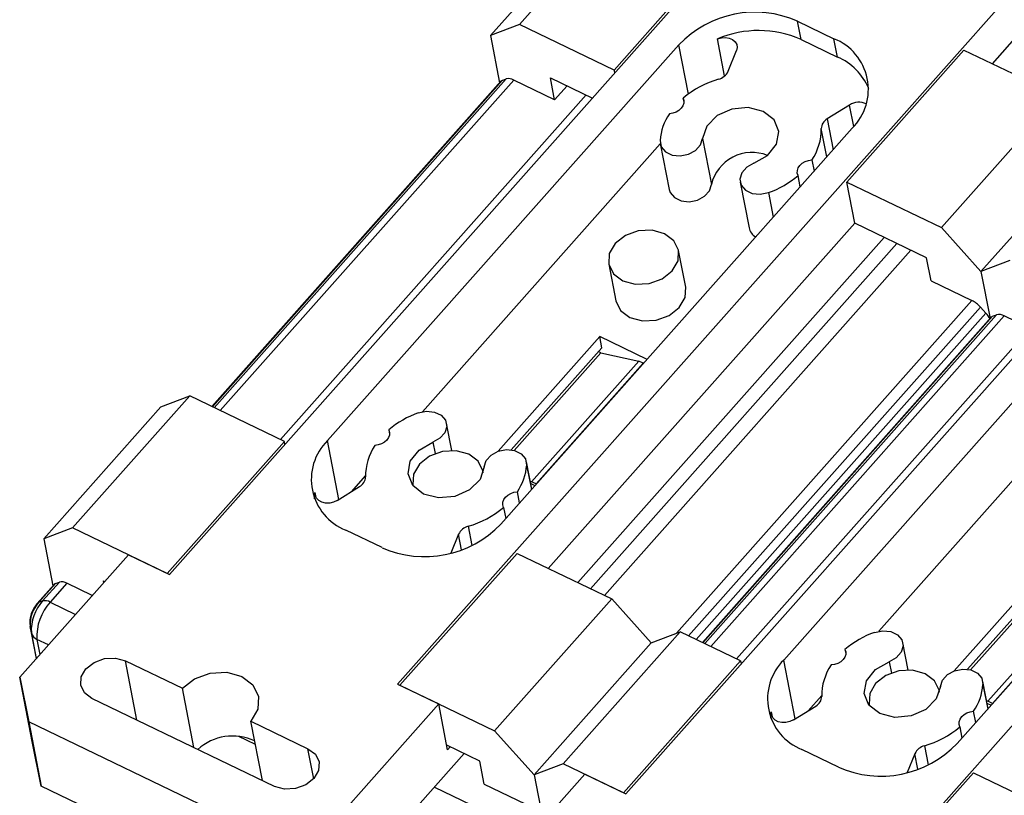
# Model space of a CAD drawing. Header units: millimetres. Extents: x 46 to 1057, y -1515 to -1121.
# Tile 17 of 63: x 218 to 252, y -1383 to -1356. Entities that reach past the tile are written whole.
import ezdxf

# ---------------------------------------------------------------- set-up
doc = ezdxf.new("R2010")
doc.units = ezdxf.units.MM

msp = doc.modelspace()

# ---------------------------------------------------------------- linework, layer by layer
at = {"linetype": 'Continuous', "lineweight": 25}
for p, q in [((223.121, -1375.049), (244.659, -1350.773)), ((239.498, -1351.121), (235.39, -1355.751)), ((234.376, -1356.139), (238.484, -1351.509)), ((242.818, -1352.719), (238.71, -1357.349)), ((252.659, -1354.624), (231.121, -1378.9)), ((245.143, -1355.632), (246.423, -1356.248)), ((245.268, -1356.275), (245.143, -1355.632)), ((235.39, -1355.751), (234.376, -1356.139)), ((238.71, -1357.349), (235.39, -1355.751)), ((234.376, -1356.139), (234.695, -1357.791)), ((242.589, -1357.555), (242.338, -1356.255)), ((245.268, -1356.275), (246.548, -1356.892)), ((246.548, -1356.892), (246.423, -1356.248)), ((252.933, -1356.04), (251.971, -1357.125)), ((228.658, -1370.352), (240.982, -1356.461)), ((241.317, -1358.19), (240.982, -1356.461)), ((242.711, -1357.392), (243.005, -1356.667)), ((246.871, -1361.278), (250.979, -1356.647)), ((250.979, -1356.647), (254.299, -1358.246)), ((238.71, -1357.349), (238.73, -1357.455)), ((234.786, -1357.71), (224.623, -1369.164)), ((224.688, -1369.196), (234.926, -1357.656)), ((235.191, -1357.698), (224.9, -1369.297)), ((234.786, -1357.71), (234.926, -1357.656)), ((236.625, -1358.389), (235.191, -1357.698)), ((236.476, -1357.616), (237.955, -1358.329)), ((236.625, -1358.389), (236.476, -1357.616)), ((234.739, -1357.742), (224.61, -1369.158)), ((236.625, -1358.389), (237.061, -1357.898)), ((227.007, -1370.312), (237.733, -1358.222)), ((241.165, -1358.478), (241.136, -1358.333)), ((250.191, -1362.876), (254.299, -1358.246)), ((239.122, -1382.751), (260.66, -1358.476)), ((246.969, -1358.575), (246.185, -1359.065)), ((247.115, -1359.328), (246.969, -1358.575)), ((246.185, -1359.065), (246.394, -1360.142)), ((247.063, -1359.388), (234.739, -1373.278)), ((246.168, -1360.396), (245.976, -1359.403)), ((241.811, -1359.753), (242.122, -1361.362)), ((251.578, -1364.419), (255.686, -1359.789)), ((231.993, -1369.336), (240.333, -1359.936)), ((240.332, -1359.929), (240.643, -1361.538)), ((245.648, -1360.504), (245.724, -1360.897)), ((245.238, -1361.444), (245.162, -1361.052)), ((243.132, -1361.277), (243.443, -1362.885)), ((247.151, -1362.726), (246.871, -1361.278)), ((246.871, -1361.278), (250.191, -1362.876)), ((244.125, -1361.649), (244.292, -1362.511)), ((268.661, -1362.327), (247.123, -1386.602)), ((236.399, -1374.833), (247.149, -1362.716)), ((249.671, -1363.939), (247.151, -1362.726)), ((251.578, -1364.419), (250.191, -1362.876)), ((237.439, -1375.333), (248.184, -1363.223)), ((248.633, -1363.439), (237.888, -1375.549)), ((249.12, -1363.673), (238.375, -1375.784)), ((241.225, -1364.967), (240.976, -1363.68)), ((249.826, -1364.743), (249.671, -1363.939)), ((238.522, -1364.154), (238.771, -1365.441)), ((244.66, -1378.054), (256.984, -1364.163)), ((252.591, -1364.031), (251.578, -1364.419)), ((251.578, -1364.419), (251.897, -1366.071)), ((249.826, -1364.743), (251.261, -1365.434)), ((240.9, -1377.112), (251.261, -1365.434)), ((251.562, -1365.664), (241.324, -1377.203)), ((251.562, -1365.664), (251.753, -1365.877)), ((241.591, -1377.332), (251.753, -1365.877)), ((251.988, -1365.99), (241.825, -1377.444)), ((241.89, -1377.476), (252.128, -1365.936)), ((252.392, -1365.978), (242.101, -1377.577)), ((243.008, -1378.014), (253.735, -1365.924)), ((251.988, -1365.99), (252.128, -1365.936)), ((253.299, -1366.415), (252.392, -1365.978)), ((251.941, -1366.022), (241.812, -1377.438)), ((238.211, -1366.703), (234.641, -1370.727)), ((239.866, -1367.5), (238.211, -1366.703)), ((238.285, -1367.09), (238.211, -1366.703)), ((238.285, -1367.09), (235.105, -1370.674)), ((235.212, -1370.696), (238.25, -1367.272)), ((238.25, -1367.272), (238.161, -1367.23)), ((238.25, -1367.272), (239.575, -1367.56)), ((263.064, -1367.09), (250.74, -1380.981)), ((239.575, -1367.56), (235.819, -1371.794)), ((235.979, -1371.871), (239.735, -1367.637)), ((239.735, -1367.637), (239.575, -1367.56)), ((239.735, -1367.637), (239.737, -1367.645)), ((247.994, -1377.039), (256.335, -1367.638)), ((223.828, -1368.782), (219.72, -1373.412)), ((222.815, -1369.169), (223.828, -1368.782)), ((227.149, -1370.38), (223.828, -1368.782)), ((218.707, -1373.8), (222.815, -1369.169)), ((233.022, -1370.699), (232.838, -1369.75)), ((230.808, -1369.974), (230.836, -1370.12)), ((227.149, -1370.38), (223.041, -1375.01)), ((227.169, -1370.486), (227.149, -1370.38)), ((229.057, -1372.416), (228.658, -1370.352)), ((232.359, -1370.407), (232.435, -1370.805)), ((235.824, -1372.056), (235.638, -1371.098)), ((234.121, -1371.475), (234.11, -1371.419)), ((235.645, -1371.207), (235.812, -1372.069)), ((229.513, -1372.132), (229.993, -1371.59)), ((235.819, -1371.794), (235.771, -1371.783)), ((235.786, -1371.861), (235.934, -1371.932)), ((235.979, -1371.871), (235.819, -1371.794)), ((235.981, -1371.878), (235.979, -1371.871)), ((228.206, -1372.392), (228.221, -1372.167)), ((228.221, -1372.167), (228.255, -1372.346)), ((229.001, -1372.451), (229.785, -1371.962)), ((231.656, -1371.893), (231.667, -1371.949)), ((235.396, -1372.538), (235.32, -1372.146)), ((234.834, -1372.694), (234.91, -1373.086)), ((219.72, -1373.412), (218.707, -1373.8)), ((223.041, -1375.01), (219.72, -1373.412)), ((230.578, -1374.107), (229.298, -1373.491)), ((233.595, -1373.357), (233.725, -1374.031)), ((218.707, -1373.8), (219.026, -1375.452)), ((233.259, -1373.634), (232.99, -1374.298)), ((233.365, -1374.183), (233.259, -1373.634)), ((217.866, -1378.655), (221.681, -1374.356)), ((221.681, -1374.356), (223.121, -1375.049)), ((231.201, -1378.938), (235.31, -1374.308)), ((235.31, -1374.308), (238.63, -1375.906)), ((254.212, -1374.406), (250.643, -1378.429)), ((254.287, -1374.792), (251.106, -1378.377)), ((251.214, -1378.398), (254.251, -1374.975)), ((218.67, -1375.979), (219.257, -1375.317)), ((219.117, -1375.371), (219.257, -1375.317)), ((220.807, -1375.277), (220.846, -1375.296)), ((220.817, -1375.329), (220.807, -1375.277)), ((255.577, -1375.263), (251.821, -1379.496)), ((251.981, -1379.573), (255.737, -1375.34)), ((219.07, -1375.403), (218.483, -1376.064)), ((219.117, -1375.371), (218.53, -1376.032)), ((219.521, -1375.359), (218.935, -1376.021)), ((220.411, -1375.787), (219.521, -1375.359)), ((218.67, -1375.979), (218.53, -1376.032)), ((218.935, -1376.021), (219.824, -1376.449)), ((234.522, -1380.537), (238.63, -1375.906)), ((238.63, -1375.906), (240.017, -1377.449)), ((218.231, -1376.876), (218.448, -1377.999)), ((218.275, -1377.093), (218.231, -1376.876)), ((241.03, -1377.062), (236.922, -1381.692)), ((240.017, -1377.449), (241.03, -1377.062)), ((243.15, -1378.082), (241.03, -1377.062)), ((218.45, -1377.997), (218.275, -1377.093)), ((218.874, -1377.519), (218.472, -1377.326)), ((218.472, -1377.326), (218.575, -1377.856)), ((235.909, -1382.08), (240.017, -1377.449)), ((246.809, -1377.677), (246.837, -1377.822)), ((249.023, -1378.401), (248.84, -1377.452)), ((221.573, -1378.08), (223.574, -1379.042)), ((221.976, -1380.161), (221.573, -1378.08)), ((239.042, -1382.713), (243.15, -1378.082)), ((243.15, -1378.082), (243.171, -1378.188)), ((245.059, -1380.119), (244.66, -1378.054)), ((248.36, -1378.11), (248.437, -1378.507)), ((217.866, -1378.655), (218.186, -1380.225)), ((218.301, -1380.907), (217.866, -1378.655)), ((223.976, -1381.124), (223.574, -1379.042)), ((231.121, -1378.9), (232.562, -1379.593)), ((231.201, -1378.938), (234.522, -1380.537)), ((250.123, -1379.177), (250.112, -1379.121)), ((251.825, -1379.758), (251.64, -1378.8)), ((251.647, -1378.909), (251.814, -1379.771)), ((226.8, -1382.484), (220.4, -1379.403)), ((245.514, -1379.834), (245.995, -1379.293)), ((251.821, -1379.496), (251.772, -1379.485)), ((232.562, -1379.593), (228.747, -1383.893)), ((232.873, -1381.202), (232.562, -1379.593)), ((245.003, -1380.154), (245.786, -1379.664)), ((247.657, -1379.595), (247.668, -1379.652)), ((251.787, -1379.563), (251.935, -1379.634)), ((251.981, -1379.573), (251.821, -1379.496)), ((251.982, -1379.581), (251.981, -1379.573)), ((244.208, -1380.094), (244.222, -1379.869)), ((244.222, -1379.869), (244.257, -1380.048)), ((251.397, -1380.241), (251.321, -1379.848)), ((226.667, -1384.307), (218.186, -1380.225)), ((218.186, -1380.225), (218.621, -1382.477)), ((225.974, -1380.198), (227.974, -1381.161)), ((226.376, -1382.279), (225.974, -1380.198)), ((250.835, -1380.396), (250.911, -1380.788)), ((226.131, -1381.012), (225.553, -1380.734)), ((235.909, -1382.08), (234.522, -1380.537)), ((218.621, -1382.477), (218.301, -1380.907)), ((228.178, -1382.217), (227.974, -1381.161)), ((234.002, -1381.6), (232.842, -1381.041)), ((232.963, -1381.1), (232.873, -1381.202)), ((246.58, -1381.81), (245.299, -1381.194)), ((249.597, -1381.06), (249.727, -1381.733)), ((233.451, -1381.334), (229.182, -1386.145)), ((249.26, -1381.337), (248.991, -1382.001)), ((249.366, -1381.885), (249.26, -1381.337)), ((234.157, -1382.404), (234.002, -1381.6)), ((236.922, -1381.692), (235.909, -1382.08)), ((239.042, -1382.713), (236.922, -1381.692)), ((233.868, -1386.357), (237.682, -1382.058)), ((235.909, -1382.08), (236.222, -1383.703)), ((237.682, -1382.058), (239.122, -1382.751)), ((247.203, -1386.641), (251.311, -1382.011)), ((251.311, -1382.011), (254.631, -1383.609)), ((227.102, -1386.56), (218.621, -1382.477)), ((232.41, -1382.507), (234.936, -1383.723)), ((234.157, -1382.404), (235.592, -1383.094))]:
    msp.add_line(p, q, dxfattribs=at)
at = {"linetype": 'Continuous', "lineweight": 25, "flags": 128}
for points in [[(242.338, -1356.255), (242.475, -1356.216), (242.616, -1356.207), (242.75, -1356.229), (242.867, -1356.281), (242.957, -1356.357), (243.012, -1356.452), (243.029, -1356.558), (243.005, -1356.667)], [(241.136, -1358.333), (241.163, -1358.421), (241.16, -1358.514), (241.128, -1358.606), (241.069, -1358.691), (240.987, -1358.765), (240.885, -1358.824), (240.771, -1358.863), (240.65, -1358.88)], [(243.612, -1360.619), (244.095, -1360.343), (244.405, -1359.948), (244.485, -1359.506), (244.321, -1359.099), (243.942, -1358.799), (243.418, -1358.664), (242.844, -1358.717), (242.327, -1358.948), (241.96, -1359.316), (241.811, -1359.753)], [(240.325, -1359.82), (240.368, -1360.037), (240.518, -1360.215), (240.751, -1360.329), (241.033, -1360.359), (241.32, -1360.303), (241.569, -1360.168), (241.741, -1359.975), (241.811, -1359.753)], [(243.612, -1360.619), (243.364, -1360.756), (243.193, -1360.95), (243.125, -1361.172), (243.17, -1361.388), (243.321, -1361.566), (243.556, -1361.678), (243.838, -1361.707), (244.125, -1361.649)], [(245.162, -1361.052), (245.136, -1360.964), (245.139, -1360.871), (245.171, -1360.779), (245.23, -1360.694), (245.312, -1360.62), (245.414, -1360.561), (245.528, -1360.522), (245.648, -1360.504)], [(240.643, -1361.538), (240.679, -1361.645), (240.829, -1361.824), (241.062, -1361.937), (241.344, -1361.968), (241.631, -1361.912), (241.88, -1361.777), (242.052, -1361.584), (242.122, -1361.362)], [(240.749, -1364.398), (240.954, -1364.045), (240.975, -1363.673), (240.81, -1363.337), (240.483, -1363.09), (240.044, -1362.969), (239.561, -1362.992), (239.106, -1363.156), (238.749, -1363.435), (238.544, -1363.788), (238.523, -1364.161), (238.689, -1364.496), (239.016, -1364.744), (239.454, -1364.865), (239.938, -1364.842), (240.392, -1364.678), (240.749, -1364.398)], [(240.998, -1365.685), (241.203, -1365.332), (241.225, -1364.967)], [(238.771, -1365.441), (238.772, -1365.448), (238.938, -1365.784), (239.264, -1366.031), (239.703, -1366.152), (240.186, -1366.129), (240.641, -1365.965), (240.998, -1365.685)], [(231.845, -1369.377), (232.132, -1369.319), (232.414, -1369.349), (232.649, -1369.461), (232.8, -1369.639), (232.845, -1369.855), (232.777, -1370.077), (232.606, -1370.271), (232.359, -1370.407)], [(230.808, -1369.974), (230.834, -1370.062), (230.831, -1370.155), (230.8, -1370.247), (230.741, -1370.333), (230.658, -1370.407), (230.556, -1370.465), (230.442, -1370.504), (230.322, -1370.522)], [(234.159, -1371.274), (234.01, -1371.71), (233.643, -1372.078), (233.126, -1372.31), (232.553, -1372.363), (232.028, -1372.227), (231.649, -1371.928), (231.485, -1371.52), (231.565, -1371.078), (231.875, -1370.683), (232.359, -1370.407)], [(234.119, -1371.48), (234.109, -1371.412), (233.943, -1371.076), (233.616, -1370.829), (233.178, -1370.708), (232.694, -1370.731), (232.24, -1370.895), (231.883, -1371.174), (231.678, -1371.527), (231.657, -1371.9), (231.67, -1371.954)], [(234.159, -1371.274), (234.229, -1371.052), (234.401, -1370.859), (234.65, -1370.724), (234.937, -1370.667), (235.219, -1370.698), (235.453, -1370.811), (235.602, -1370.99), (235.645, -1371.207)], [(229.001, -1372.451), (228.875, -1372.511), (228.737, -1372.542), (228.596, -1372.543), (228.465, -1372.513), (228.354, -1372.455), (228.273, -1372.373), (228.227, -1372.275), (228.221, -1372.167)], [(234.834, -1372.694), (234.807, -1372.606), (234.81, -1372.513), (234.842, -1372.421), (234.901, -1372.335), (234.984, -1372.261), (235.085, -1372.203), (235.199, -1372.164), (235.32, -1372.146)], [(218.483, -1376.064), (218.475, -1376.074), (218.472, -1376.078)], [(247.847, -1377.08), (248.133, -1377.022), (248.416, -1377.051), (248.65, -1377.163), (248.802, -1377.341), (248.847, -1377.557), (248.779, -1377.779), (248.608, -1377.973), (248.36, -1378.11)], [(246.809, -1377.677), (246.836, -1377.765), (246.833, -1377.858), (246.801, -1377.95), (246.742, -1378.035), (246.659, -1378.109), (246.558, -1378.168), (246.443, -1378.207), (246.323, -1378.224)], [(220.4, -1379.403), (220.138, -1379.205), (220.006, -1378.937), (220.023, -1378.638), (220.186, -1378.356), (220.472, -1378.132), (220.836, -1378.001), (221.223, -1377.983), (221.573, -1378.08)], [(250.16, -1378.976), (250.011, -1379.413), (249.645, -1379.781), (249.127, -1380.012), (248.554, -1380.065), (248.03, -1379.929), (247.651, -1379.63), (247.486, -1379.222), (247.567, -1378.78), (247.877, -1378.385), (248.36, -1378.11)], [(250.121, -1379.183), (250.11, -1379.114), (249.945, -1378.779), (249.618, -1378.531), (249.179, -1378.41), (248.696, -1378.433), (248.241, -1378.597), (247.884, -1378.877), (247.68, -1379.23), (247.658, -1379.602), (247.672, -1379.656)], [(250.16, -1378.976), (250.23, -1378.754), (250.403, -1378.561), (250.652, -1378.426), (250.939, -1378.369), (251.22, -1378.4), (251.454, -1378.514), (251.604, -1378.692), (251.647, -1378.909)], [(223.574, -1379.042), (224.002, -1378.707), (224.548, -1378.51), (225.128, -1378.482), (225.654, -1378.628), (226.046, -1378.925), (226.245, -1379.327), (226.219, -1379.774), (225.974, -1380.198)], [(245.003, -1380.154), (244.877, -1380.213), (244.738, -1380.245), (244.598, -1380.246), (244.467, -1380.216), (244.356, -1380.157), (244.274, -1380.076), (244.228, -1379.977), (244.222, -1379.869)], [(250.835, -1380.396), (250.809, -1380.308), (250.811, -1380.215), (250.843, -1380.123), (250.902, -1380.038), (250.985, -1379.964), (251.087, -1379.905), (251.201, -1379.866), (251.321, -1379.848)], [(227.974, -1381.161), (228.235, -1381.358), (228.368, -1381.627), (228.351, -1381.925), (228.187, -1382.207), (227.902, -1382.431), (227.538, -1382.562), (227.151, -1382.581), (226.8, -1382.484)]]:
    msp.add_lwpolyline(points, dxfattribs=at)
at = {"linetype": 'Continuous', "lineweight": 25}
for centre, radius, start, end in [((243.652, -1359.004), 3.687, 66.1422, 136.3945), ((243.779, -1359.65), 3.688, 66.198, 112.9979), ((245.71, -1358.028), 1.918, 314.8544, 68.1757), ((245.727, -1358.798), 2.076, 22.8916, 66.7165), ((234.826, -1357.82), 0.118, 110.0498, 138.0214), ((235.006, -1358.007), 0.36, 59.1406, 102.8614), ((243.328, -1360.937), 3.404, 106.2678, 130.0895), ((242.248, -1357.172), 0.513, 284.3262, 334.5834), ((247.299, -1359.09), 0.611, 65.17, 122.6735), ((242.258, -1359.964), 1.939, 146.0194, 175.739), ((246.375, -1359.416), 0.399, 118.3542, 178.15), ((244.084, -1359.44), 1.892, 325.7519, 1.1167), ((243.549, -1361.707), 1.468, 68.2125, 166.3777), ((243.001, -1358.496), 3.347, 289.6169, 310.2134), ((243.929, -1362.775), 0.498, 192.7678, 239.5817), ((250.812, -1366.333), 1.005, 41.7021, 63.4479), ((251.195, -1366.396), 0.762, 24.4856, 42.9051), ((252.028, -1366.1), 0.118, 110.0325, 138.0503), ((252.208, -1366.287), 0.36, 59.1406, 102.8614), ((232.969, -1372.53), 3.347, 109.6166, 130.2136), ((230.011, -1371.711), 1.918, 134.8546, 248.1757), ((231.886, -1371.587), 1.892, 145.7519, 181.1167), ((233.712, -1371.063), 1.939, 326.0191, 355.7393), ((229.595, -1371.611), 0.399, 298.3534, 358.1511), ((232.642, -1370.09), 3.404, 286.2678, 310.0895), ((232.069, -1370.736), 3.687, 246.1421, 316.3945), ((233.722, -1373.854), 0.513, 104.3252, 154.584), ((219.337, -1375.668), 0.36, 59.1406, 102.8614), ((219.157, -1375.481), 0.118, 110.0498, 138.0214), ((219.37, -1376.805), 1.141, 137.4036, 183.5711), ((219.779, -1376.999), 1.507, 137.4035, 183.5709), ((220.234, -1377.216), 1.766, 137.4042, 183.5702), ((218.57, -1376.143), 0.118, 110.0498, 138.0214), ((218.75, -1376.329), 0.36, 59.1406, 102.8614), ((218.607, -1377.012), 0.341, 193.628, 246.7717), ((248.97, -1380.233), 3.347, 109.6161, 130.2141), ((246.012, -1379.413), 1.918, 134.8544, 248.1758), ((247.887, -1379.289), 1.892, 145.7519, 181.116), ((249.714, -1378.765), 1.938, 326.0192, 355.7399), ((245.597, -1379.313), 0.399, 298.3508, 358.1537), ((248.643, -1377.792), 3.404, 286.2678, 310.0895), ((225.335, -1382.534), 1.817, 64.9621, 132.2916), ((248.071, -1378.438), 3.687, 246.142, 316.3945), ((249.724, -1381.557), 0.513, 104.3242, 154.585)]:
    msp.add_arc(centre, radius, start, end, dxfattribs=at)
at = {"color": 2}
msp.add_open_spline([(288.627, -1357.03), (270.351, -1380.271), (250.629, -1405.353), (280.783, -1423.379), (316.494, -1420.569), (317.981, -1383.929), (342.679, -1354.765), (306.995, -1339.081), (294.275, -1351.51), (288.627, -1357.03)], degree=3, knots=[0, 0, 0, 0, 61.947554, 66.854133, 102.618183, 142.363656, 165.750044, 194.154007, 216.843264, 216.843264, 216.843264, 216.843264], dxfattribs=at)
at = {"linetype": 'Continuous', "lineweight": 25}
msp.add_open_spline([(218.472, -1376.078), (218.434, -1376.127), (218.356, -1376.227), (218.267, -1376.426), (218.214, -1376.632), (218.222, -1376.744), (218.226, -1376.8)], degree=3, knots=[0, 0, 0, 0, 0.241528, 0.488767, 0.741621, 1, 1, 1, 1], dxfattribs=at)

doc.saveas('drawing.dxf')
